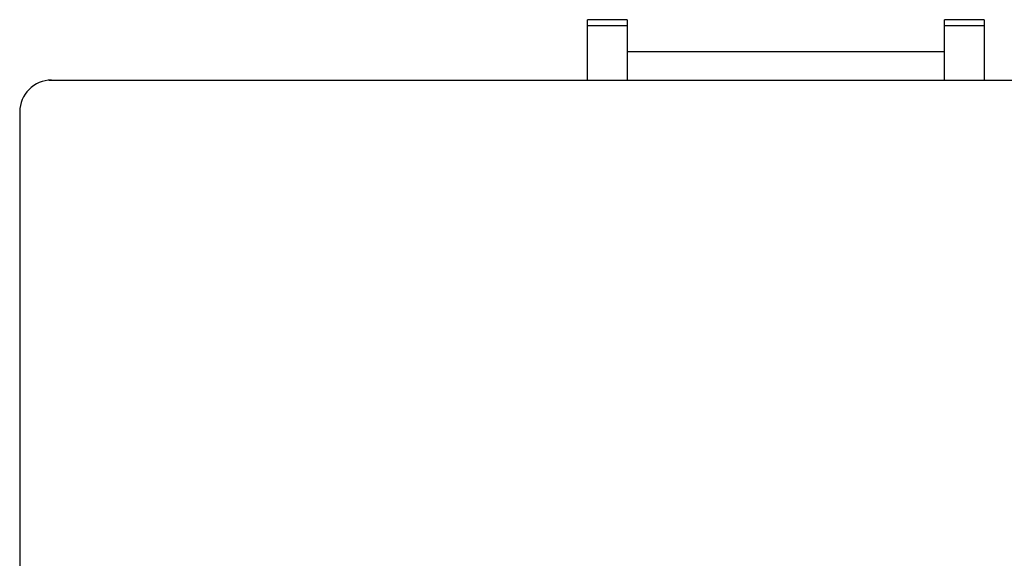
# Model space of a CAD drawing. Extents: x 579.7 to 640.2, y 462.2 to 521.
# Tile 13 of 18: x 600.3 to 615.4, y 470.4 to 478.7. Entities that reach past the tile are written whole.
import ezdxf

# ---------------------------------------------------------------- set-up
doc = ezdxf.new("R2010")
doc.units = 0
doc.layers.add('CAPA_1', color=7, linetype='CONTINUOUS')

msp = doc.modelspace()

# ---------------------------------------------------------------- linework, layer by layer
at = {"layer": 'CAPA_1', "color": 250}
for points in [[(609.037, 477.764), (609.037, 478.691)], [(609.647, 478.691), (609.037, 478.691)], [(609.647, 478.594), (609.037, 478.594)], [(609.647, 478.691), (609.647, 477.764)], [(614.522, 477.764), (614.522, 478.691)], [(615.13, 478.691), (614.522, 478.691)], [(615.13, 478.594), (614.522, 478.594)], [(615.13, 478.691), (615.13, 477.764)], [(609.647, 478.203), (614.522, 478.203)], [(600.772, 477.764), (623.778, 477.764)], [(600.322, 477.277), (600.322, 467.039)]]:
    msp.add_lwpolyline(points, dxfattribs=at)
at = {"layer": 'CAPA_1', "color": 7}
msp.add_open_spline([(600.81, 477.764), (600.541, 477.764), (600.322, 477.545), (600.322, 477.277), (600.322, 477.277), (600.322, 477.277), (600.322, 477.277)], degree=3, knots=[0, 0, 0, 0, 1, 1, 1, 2, 2, 2, 2], dxfattribs=at)
at = {"layer": 'CAPA_1', "color": 250}
msp.add_open_spline([(600.81, 477.764), (600.541, 477.764), (600.322, 477.545), (600.322, 477.277), (600.322, 477.277), (600.322, 477.277), (600.322, 477.277)], degree=3, knots=[0, 0, 0, 0, 1, 1, 1, 2, 2, 2, 2], dxfattribs=at)

doc.saveas('drawing.dxf')
